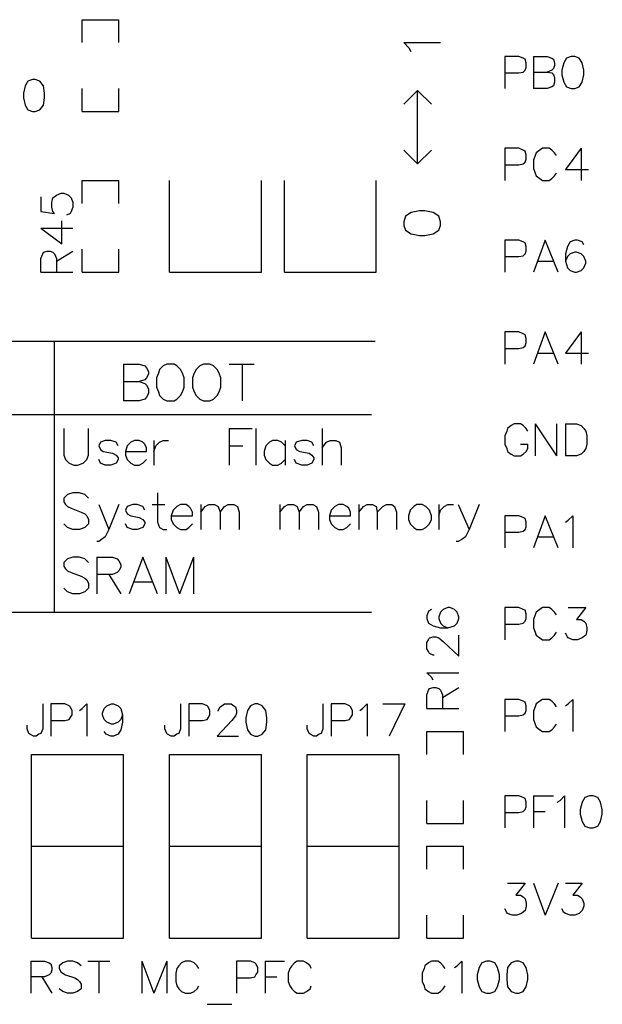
# Model space of a CAD drawing. Extents: x -0.24 to 4.91, y -0.23 to 6.58.
# Tile 16 of 24: x 2.64 to 3.27, y 2.33 to 3.4. Entities that reach past the tile are written whole.
import ezdxf

# ---------------------------------------------------------------- set-up
doc = ezdxf.new("R2010")
doc.units = 0
doc.layers.add('mb672d', color=1, linetype='CONTINUOUS')

msp = doc.modelspace()

# ---------------------------------------------------------------- linework, layer by layer
at = {"layer": 'mb672d', "color": 5}
for points in [[(2.705, 3.375), (2.705, 3.4), (2.745, 3.4)], [(2.745, 3.375), (2.745, 3.4)], [(3.063, 3.365), (3.061, 3.369), (3.055, 3.375), (3.095, 3.375)], [(3.165, 3.342), (3.18, 3.342), (3.185, 3.343), (3.187, 3.345), (3.188, 3.348), (3.188, 3.353), (3.187, 3.357), (3.185, 3.358), (3.18, 3.36), (3.165, 3.36), (3.165, 3.325)], [(3.196, 3.36), (3.196, 3.325)], [(3.196, 3.36), (3.211, 3.36), (3.216, 3.358), (3.218, 3.357), (3.219, 3.353), (3.219, 3.35), (3.218, 3.347), (3.216, 3.345), (3.211, 3.343)], [(3.237, 3.36), (3.232, 3.358), (3.229, 3.353), (3.227, 3.345), (3.227, 3.34), (3.229, 3.332), (3.232, 3.327), (3.237, 3.325), (3.241, 3.325), (3.246, 3.327), (3.249, 3.332), (3.251, 3.34), (3.251, 3.345), (3.249, 3.353), (3.246, 3.358), (3.241, 3.36), (3.237, 3.36)], [(2.651, 3.335), (2.646, 3.333), (2.643, 3.328), (2.641, 3.32), (2.641, 3.315), (2.643, 3.307), (2.646, 3.302), (2.651, 3.3), (2.654, 3.3), (2.659, 3.302), (2.663, 3.307), (2.664, 3.315), (2.664, 3.32), (2.663, 3.328), (2.659, 3.333), (2.654, 3.335), (2.651, 3.335)], [(3.196, 3.343), (3.211, 3.343), (3.216, 3.342), (3.218, 3.34), (3.219, 3.337), (3.219, 3.332), (3.218, 3.328), (3.216, 3.327), (3.211, 3.325), (3.196, 3.325)], [(2.705, 3.3), (2.705, 3.325)], [(2.745, 3.3), (2.745, 3.325)], [(3.055, 3.308), (3.07, 3.323), (3.085, 3.308)], [(3.07, 3.243), (3.07, 3.323)], [(2.705, 3.3), (2.745, 3.3)], [(3.165, 3.242), (3.18, 3.242), (3.185, 3.243), (3.187, 3.245), (3.188, 3.248), (3.188, 3.253), (3.187, 3.257), (3.185, 3.258), (3.18, 3.26), (3.165, 3.26), (3.165, 3.225)], [(3.221, 3.252), (3.219, 3.255), (3.216, 3.258), (3.213, 3.26), (3.206, 3.26), (3.203, 3.258), (3.199, 3.255), (3.198, 3.252), (3.196, 3.247), (3.196, 3.238), (3.198, 3.233), (3.199, 3.23), (3.203, 3.227), (3.206, 3.225), (3.213, 3.225), (3.216, 3.227), (3.219, 3.23), (3.221, 3.233)], [(3.248, 3.26), (3.231, 3.237), (3.256, 3.237)], [(3.248, 3.26), (3.248, 3.225)], [(3.055, 3.258), (3.07, 3.243), (3.085, 3.258)], [(2.705, 3.2), (2.705, 3.225), (2.745, 3.225)], [(2.745, 3.2), (2.745, 3.225)], [(2.8, 3.125), (2.8, 3.225)], [(2.9, 3.125), (2.9, 3.225)], [(2.925, 3.125), (2.925, 3.225)], [(3.025, 3.125), (3.025, 3.225)], [(2.66, 3.207), (2.66, 3.191), (2.675, 3.189), (2.673, 3.191), (2.672, 3.196), (2.672, 3.201), (2.673, 3.206), (2.677, 3.209), (2.682, 3.211), (2.685, 3.211), (2.69, 3.209), (2.693, 3.206), (2.695, 3.201), (2.695, 3.196), (2.693, 3.191), (2.692, 3.189), (2.688, 3.187)], [(3.055, 3.176), (3.057, 3.171), (3.063, 3.167), (3.072, 3.165), (3.078, 3.165), (3.087, 3.167), (3.093, 3.171), (3.095, 3.176), (3.095, 3.18), (3.093, 3.186), (3.087, 3.19), (3.078, 3.192), (3.072, 3.192), (3.063, 3.19), (3.057, 3.186), (3.055, 3.18), (3.055, 3.176)], [(2.66, 3.173), (2.683, 3.156), (2.683, 3.181)], [(2.66, 3.173), (2.695, 3.173)], [(3.165, 3.142), (3.18, 3.142), (3.185, 3.143), (3.187, 3.145), (3.188, 3.148), (3.188, 3.153), (3.187, 3.157), (3.185, 3.158), (3.18, 3.16), (3.165, 3.16), (3.165, 3.125)], [(3.223, 3.125), (3.209, 3.16), (3.196, 3.125)], [(3.251, 3.155), (3.249, 3.158), (3.244, 3.16), (3.241, 3.16), (3.236, 3.158), (3.233, 3.153), (3.231, 3.145), (3.231, 3.137), (3.233, 3.13), (3.236, 3.127), (3.241, 3.125), (3.243, 3.125), (3.248, 3.127), (3.251, 3.13), (3.253, 3.135), (3.253, 3.137), (3.251, 3.142), (3.248, 3.145), (3.243, 3.147), (3.241, 3.147), (3.236, 3.145), (3.233, 3.142), (3.231, 3.137)], [(2.66, 3.125), (2.66, 3.14), (2.662, 3.145), (2.663, 3.147), (2.667, 3.148), (2.67, 3.148), (2.673, 3.147), (2.675, 3.145), (2.677, 3.14), (2.677, 3.125)], [(2.677, 3.137), (2.695, 3.148)], [(2.705, 3.125), (2.705, 3.15)], [(2.745, 3.125), (2.745, 3.15)], [(3.201, 3.137), (3.218, 3.137)], [(2.66, 3.125), (2.695, 3.125)], [(2.705, 3.125), (2.745, 3.125)], [(2.8, 3.125), (2.9, 3.125)], [(2.925, 3.125), (3.025, 3.125)], [(3.165, 3.042), (3.18, 3.042), (3.185, 3.043), (3.187, 3.045), (3.188, 3.048), (3.188, 3.053), (3.187, 3.057), (3.185, 3.058), (3.18, 3.06), (3.165, 3.06), (3.165, 3.025)], [(3.223, 3.025), (3.209, 3.06), (3.196, 3.025)], [(3.248, 3.06), (3.231, 3.037), (3.256, 3.037)], [(3.248, 3.06), (3.248, 3.025)], [(2.425, 3.05), (3.024, 3.05)], [(2.675, 2.755), (2.675, 3.049)], [(3.201, 3.037), (3.218, 3.037)], [(2.75, 3.025), (2.75, 2.985)], [(2.75, 3.025), (2.767, 3.025), (2.773, 3.023), (2.775, 3.021), (2.777, 3.017), (2.777, 3.014), (2.775, 3.01), (2.773, 3.008), (2.767, 3.006)], [(2.797, 3.025), (2.793, 3.023), (2.789, 3.019), (2.788, 3.015), (2.786, 3.01), (2.786, 3), (2.788, 2.995), (2.789, 2.991), (2.793, 2.987), (2.797, 2.985), (2.805, 2.985), (2.808, 2.987), (2.812, 2.991), (2.814, 2.995), (2.816, 3), (2.816, 3.01), (2.814, 3.015), (2.812, 3.019), (2.808, 3.023), (2.805, 3.025), (2.797, 3.025)], [(2.837, 3.025), (2.833, 3.023), (2.829, 3.019), (2.827, 3.015), (2.825, 3.01), (2.825, 3), (2.827, 2.995), (2.829, 2.991), (2.833, 2.987), (2.837, 2.985), (2.844, 2.985), (2.848, 2.987), (2.852, 2.991), (2.854, 2.995), (2.856, 3), (2.856, 3.01), (2.854, 3.015), (2.852, 3.019), (2.848, 3.023), (2.844, 3.025), (2.837, 3.025)], [(2.865, 3.025), (2.892, 3.025)], [(2.879, 3.025), (2.879, 2.985)], [(2.75, 3.006), (2.767, 3.006), (2.773, 3.004), (2.775, 3.002), (2.777, 2.998), (2.777, 2.993), (2.775, 2.989), (2.773, 2.987), (2.767, 2.985), (2.75, 2.985)], [(2.425, 2.97), (3.02, 2.97)], [(3.19, 2.952), (3.188, 2.955), (3.185, 2.958), (3.182, 2.96), (3.175, 2.96), (3.172, 2.958), (3.168, 2.955), (3.167, 2.952), (3.165, 2.947), (3.165, 2.938), (3.167, 2.933), (3.168, 2.93), (3.172, 2.927), (3.175, 2.925), (3.182, 2.925), (3.185, 2.927), (3.188, 2.93), (3.19, 2.933), (3.19, 2.938)], [(3.198, 2.96), (3.198, 2.925)], [(3.198, 2.96), (3.221, 2.925)], [(3.221, 2.96), (3.221, 2.925)], [(3.231, 2.96), (3.231, 2.925)], [(3.231, 2.96), (3.243, 2.96), (3.248, 2.958), (3.251, 2.955), (3.253, 2.952), (3.254, 2.947), (3.254, 2.938), (3.253, 2.933), (3.251, 2.93), (3.248, 2.927), (3.243, 2.925), (3.231, 2.925)], [(2.685, 2.955), (2.685, 2.926), (2.687, 2.921), (2.691, 2.917), (2.696, 2.915), (2.7, 2.915), (2.706, 2.917), (2.71, 2.921), (2.712, 2.926), (2.712, 2.955)], [(2.865, 2.955), (2.865, 2.915)], [(2.865, 2.955), (2.89, 2.955)], [(2.894, 2.955), (2.894, 2.915)], [(2.966, 2.955), (2.966, 2.915)], [(2.744, 2.936), (2.742, 2.94), (2.736, 2.942), (2.73, 2.942), (2.725, 2.94), (2.723, 2.936), (2.725, 2.932), (2.728, 2.93), (2.738, 2.928), (2.742, 2.926), (2.744, 2.923), (2.744, 2.921), (2.742, 2.917), (2.736, 2.915), (2.73, 2.915), (2.725, 2.917), (2.723, 2.921)], [(2.752, 2.93), (2.775, 2.93), (2.775, 2.934), (2.773, 2.938), (2.771, 2.94), (2.767, 2.942), (2.762, 2.942), (2.758, 2.94), (2.754, 2.936), (2.752, 2.93), (2.752, 2.926), (2.754, 2.921), (2.758, 2.917), (2.762, 2.915), (2.767, 2.915), (2.771, 2.917), (2.775, 2.921)], [(2.783, 2.942), (2.783, 2.915)], [(2.783, 2.93), (2.785, 2.936), (2.789, 2.94), (2.793, 2.942), (2.799, 2.942)], [(2.926, 2.936), (2.922, 2.94), (2.918, 2.942), (2.912, 2.942), (2.909, 2.94), (2.905, 2.936), (2.903, 2.93), (2.903, 2.926), (2.905, 2.921), (2.909, 2.917), (2.912, 2.915), (2.918, 2.915), (2.922, 2.917), (2.926, 2.921)], [(2.926, 2.942), (2.926, 2.915)], [(2.957, 2.936), (2.955, 2.94), (2.95, 2.942), (2.944, 2.942), (2.938, 2.94), (2.936, 2.936), (2.938, 2.932), (2.942, 2.93), (2.952, 2.928), (2.955, 2.926), (2.957, 2.923), (2.957, 2.921), (2.955, 2.917), (2.95, 2.915), (2.944, 2.915), (2.938, 2.917), (2.936, 2.921)], [(2.966, 2.934), (2.971, 2.94), (2.975, 2.942), (2.981, 2.942), (2.985, 2.94), (2.987, 2.934), (2.987, 2.915)], [(3.182, 2.938), (3.19, 2.938)], [(2.865, 2.936), (2.88, 2.936)], [(2.712, 2.879), (2.708, 2.883), (2.702, 2.885), (2.695, 2.885), (2.689, 2.883), (2.685, 2.879), (2.685, 2.875), (2.687, 2.872), (2.689, 2.87), (2.693, 2.868), (2.704, 2.864), (2.708, 2.862), (2.71, 2.86), (2.712, 2.856), (2.712, 2.851), (2.708, 2.847), (2.702, 2.845), (2.695, 2.845), (2.689, 2.847), (2.685, 2.851)], [(2.787, 2.885), (2.787, 2.853), (2.789, 2.847), (2.793, 2.845), (2.797, 2.845)], [(2.745, 2.872), (2.734, 2.845), (2.73, 2.837), (2.726, 2.834), (2.723, 2.832), (2.721, 2.832)], [(2.723, 2.872), (2.734, 2.845)], [(2.773, 2.866), (2.771, 2.87), (2.765, 2.872), (2.76, 2.872), (2.754, 2.87), (2.752, 2.866), (2.754, 2.862), (2.758, 2.86), (2.767, 2.858), (2.771, 2.856), (2.773, 2.853), (2.773, 2.851), (2.771, 2.847), (2.765, 2.845), (2.76, 2.845), (2.754, 2.847), (2.752, 2.851)], [(2.781, 2.872), (2.795, 2.872)], [(2.802, 2.86), (2.825, 2.86), (2.825, 2.864), (2.823, 2.868), (2.821, 2.87), (2.818, 2.872), (2.812, 2.872), (2.808, 2.87), (2.804, 2.866), (2.802, 2.86), (2.802, 2.856), (2.804, 2.851), (2.808, 2.847), (2.812, 2.845), (2.818, 2.845), (2.821, 2.847), (2.825, 2.851)], [(2.834, 2.872), (2.834, 2.845)], [(2.834, 2.864), (2.839, 2.87), (2.843, 2.872), (2.849, 2.872), (2.853, 2.87), (2.855, 2.864), (2.855, 2.845)], [(2.855, 2.864), (2.86, 2.87), (2.864, 2.872), (2.87, 2.872), (2.874, 2.87), (2.876, 2.864), (2.876, 2.845)], [(2.92, 2.872), (2.92, 2.845)], [(2.92, 2.864), (2.925, 2.87), (2.929, 2.872), (2.935, 2.872), (2.939, 2.87), (2.941, 2.864), (2.941, 2.845)], [(2.941, 2.864), (2.946, 2.87), (2.95, 2.872), (2.956, 2.872), (2.96, 2.87), (2.962, 2.864), (2.962, 2.845)], [(2.974, 2.86), (2.997, 2.86), (2.997, 2.864), (2.995, 2.868), (2.993, 2.87), (2.989, 2.872), (2.984, 2.872), (2.98, 2.87), (2.976, 2.866), (2.974, 2.86), (2.974, 2.856), (2.976, 2.851), (2.98, 2.847), (2.984, 2.845), (2.989, 2.845), (2.993, 2.847), (2.997, 2.851)], [(3.006, 2.872), (3.006, 2.845)], [(3.006, 2.864), (3.011, 2.87), (3.015, 2.872), (3.021, 2.872), (3.025, 2.87), (3.026, 2.864), (3.026, 2.845)], [(3.026, 2.864), (3.032, 2.87), (3.036, 2.872), (3.042, 2.872), (3.045, 2.87), (3.047, 2.864), (3.047, 2.845)], [(3.069, 2.872), (3.066, 2.87), (3.062, 2.866), (3.06, 2.86), (3.06, 2.856), (3.062, 2.851), (3.066, 2.847), (3.069, 2.845), (3.075, 2.845), (3.079, 2.847), (3.083, 2.851), (3.085, 2.856), (3.085, 2.86), (3.083, 2.866), (3.079, 2.87), (3.075, 2.872), (3.069, 2.872)], [(3.093, 2.872), (3.093, 2.845)], [(3.093, 2.86), (3.095, 2.866), (3.099, 2.87), (3.103, 2.872), (3.109, 2.872)], [(3.137, 2.872), (3.126, 2.845), (3.122, 2.837), (3.118, 2.834), (3.114, 2.832), (3.112, 2.832)], [(3.114, 2.872), (3.126, 2.845)], [(3.165, 2.842), (3.18, 2.842), (3.185, 2.843), (3.187, 2.845), (3.188, 2.848), (3.188, 2.853), (3.187, 2.857), (3.185, 2.858), (3.18, 2.86), (3.165, 2.86), (3.165, 2.825)], [(3.223, 2.825), (3.209, 2.86), (3.196, 2.825)], [(3.231, 2.853), (3.234, 2.855), (3.239, 2.86), (3.239, 2.825)], [(3.201, 2.837), (3.218, 2.837)], [(2.712, 2.809), (2.708, 2.813), (2.702, 2.815), (2.695, 2.815), (2.689, 2.813), (2.685, 2.809), (2.685, 2.805), (2.687, 2.802), (2.689, 2.8), (2.693, 2.798), (2.704, 2.794), (2.708, 2.792), (2.71, 2.79), (2.712, 2.786), (2.712, 2.781), (2.708, 2.777), (2.702, 2.775), (2.695, 2.775), (2.689, 2.777), (2.685, 2.781)], [(2.721, 2.815), (2.721, 2.775)], [(2.721, 2.815), (2.738, 2.815), (2.743, 2.813), (2.745, 2.811), (2.747, 2.807), (2.747, 2.804), (2.745, 2.8), (2.743, 2.798), (2.738, 2.796), (2.721, 2.796)], [(2.787, 2.775), (2.771, 2.815), (2.756, 2.775)], [(2.796, 2.815), (2.796, 2.775)], [(2.796, 2.815), (2.811, 2.775)], [(2.826, 2.815), (2.811, 2.775)], [(2.826, 2.815), (2.826, 2.775)], [(2.734, 2.796), (2.747, 2.775)], [(2.762, 2.788), (2.781, 2.788)], [(3.085, 2.758), (3.082, 2.756), (3.08, 2.751), (3.08, 2.748), (3.082, 2.743), (3.087, 2.74), (3.095, 2.738), (3.103, 2.738), (3.11, 2.74), (3.113, 2.743), (3.115, 2.748), (3.115, 2.75), (3.113, 2.755), (3.11, 2.758), (3.105, 2.76), (3.103, 2.76), (3.098, 2.758), (3.095, 2.755), (3.093, 2.75), (3.093, 2.748), (3.095, 2.743), (3.098, 2.74), (3.103, 2.738)], [(3.165, 2.742), (3.18, 2.742), (3.185, 2.743), (3.187, 2.745), (3.188, 2.748), (3.188, 2.753), (3.187, 2.757), (3.185, 2.758), (3.18, 2.76), (3.165, 2.76), (3.165, 2.725)], [(3.221, 2.752), (3.219, 2.755), (3.216, 2.758), (3.213, 2.76), (3.206, 2.76), (3.203, 2.758), (3.199, 2.755), (3.198, 2.752), (3.196, 2.747), (3.196, 2.738), (3.198, 2.733), (3.199, 2.73), (3.203, 2.727), (3.206, 2.725), (3.213, 2.725), (3.216, 2.727), (3.219, 2.73), (3.221, 2.733)], [(3.234, 2.76), (3.253, 2.76), (3.243, 2.747), (3.248, 2.747), (3.251, 2.745), (3.253, 2.743), (3.254, 2.738), (3.254, 2.735), (3.253, 2.73), (3.249, 2.727), (3.244, 2.725), (3.239, 2.725), (3.234, 2.727), (3.233, 2.728), (3.231, 2.732)], [(2.425, 2.755), (3.02, 2.755)], [(3.088, 2.708), (3.087, 2.708), (3.083, 2.71), (3.082, 2.712), (3.08, 2.715), (3.08, 2.722), (3.082, 2.725), (3.083, 2.727), (3.087, 2.728), (3.09, 2.728), (3.093, 2.727), (3.098, 2.723), (3.115, 2.707), (3.115, 2.73)], [(3.087, 2.681), (3.085, 2.684), (3.08, 2.689), (3.115, 2.689)], [(3.08, 2.65), (3.08, 2.665), (3.082, 2.67), (3.083, 2.672), (3.087, 2.673), (3.09, 2.673), (3.093, 2.672), (3.095, 2.67), (3.097, 2.665), (3.097, 2.65)], [(3.097, 2.662), (3.115, 2.673)], [(3.165, 2.642), (3.18, 2.642), (3.185, 2.643), (3.187, 2.645), (3.188, 2.648), (3.188, 2.653), (3.187, 2.657), (3.185, 2.658), (3.18, 2.66), (3.165, 2.66), (3.165, 2.625)], [(3.221, 2.652), (3.219, 2.655), (3.216, 2.658), (3.213, 2.66), (3.206, 2.66), (3.203, 2.658), (3.199, 2.655), (3.198, 2.652), (3.196, 2.647), (3.196, 2.638), (3.198, 2.633), (3.199, 2.63), (3.203, 2.627), (3.206, 2.625), (3.213, 2.625), (3.216, 2.627), (3.219, 2.63), (3.221, 2.633)], [(3.231, 2.653), (3.234, 2.655), (3.239, 2.66), (3.239, 2.625)], [(2.662, 2.655), (2.662, 2.628), (2.66, 2.623), (2.658, 2.622), (2.655, 2.62), (2.652, 2.62), (2.648, 2.622), (2.647, 2.623), (2.645, 2.628), (2.645, 2.632)], [(2.671, 2.637), (2.686, 2.637), (2.691, 2.638), (2.692, 2.64), (2.694, 2.643), (2.694, 2.648), (2.692, 2.652), (2.691, 2.653), (2.686, 2.655), (2.671, 2.655), (2.671, 2.62)], [(2.702, 2.648), (2.705, 2.65), (2.71, 2.655), (2.71, 2.62)], [(2.749, 2.643), (2.747, 2.638), (2.744, 2.635), (2.739, 2.633), (2.737, 2.633), (2.732, 2.635), (2.729, 2.638), (2.727, 2.643), (2.727, 2.645), (2.729, 2.65), (2.732, 2.653), (2.737, 2.655), (2.739, 2.655), (2.744, 2.653), (2.747, 2.65), (2.749, 2.643), (2.749, 2.635), (2.747, 2.627), (2.744, 2.622), (2.739, 2.62), (2.736, 2.62), (2.731, 2.622), (2.729, 2.625)], [(2.812, 2.655), (2.812, 2.628), (2.81, 2.623), (2.808, 2.622), (2.805, 2.62), (2.802, 2.62), (2.798, 2.622), (2.797, 2.623), (2.795, 2.628), (2.795, 2.632)], [(2.821, 2.637), (2.836, 2.637), (2.841, 2.638), (2.842, 2.64), (2.844, 2.643), (2.844, 2.648), (2.842, 2.652), (2.841, 2.653), (2.836, 2.655), (2.821, 2.655), (2.821, 2.62)], [(2.853, 2.647), (2.853, 2.648), (2.855, 2.652), (2.857, 2.653), (2.86, 2.655), (2.867, 2.655), (2.87, 2.653), (2.872, 2.652), (2.873, 2.648), (2.873, 2.645), (2.872, 2.642), (2.868, 2.637), (2.852, 2.62), (2.875, 2.62)], [(2.893, 2.655), (2.888, 2.653), (2.885, 2.648), (2.883, 2.64), (2.883, 2.635), (2.885, 2.627), (2.888, 2.622), (2.893, 2.62), (2.896, 2.62), (2.901, 2.622), (2.905, 2.627), (2.906, 2.635), (2.906, 2.64), (2.905, 2.648), (2.901, 2.653), (2.896, 2.655), (2.893, 2.655)], [(2.967, 2.655), (2.967, 2.628), (2.965, 2.623), (2.963, 2.622), (2.96, 2.62), (2.957, 2.62), (2.953, 2.622), (2.952, 2.623), (2.95, 2.628), (2.95, 2.632)], [(2.976, 2.637), (2.991, 2.637), (2.996, 2.638), (2.997, 2.64), (2.999, 2.643), (2.999, 2.648), (2.997, 2.652), (2.996, 2.653), (2.991, 2.655), (2.976, 2.655), (2.976, 2.62)], [(3.007, 2.648), (3.01, 2.65), (3.015, 2.655), (3.015, 2.62)], [(3.032, 2.655), (3.056, 2.655)], [(3.056, 2.655), (3.039, 2.62)], [(3.08, 2.65), (3.115, 2.65)], [(3.08, 2.6), (3.08, 2.625), (3.12, 2.625)], [(3.12, 2.6), (3.12, 2.625)], [(2.65, 2.4), (2.65, 2.6)], [(2.65, 2.4), (2.75, 2.4), (2.75, 2.6)], [(2.65, 2.6), (2.75, 2.6)], [(2.8, 2.4), (2.8, 2.6), (2.9, 2.6)], [(2.9, 2.4), (2.9, 2.6)], [(2.95, 2.6), (3.05, 2.6)], [(2.95, 2.4), (2.95, 2.6)], [(3.05, 2.4), (3.05, 2.6)], [(3.165, 2.537), (3.18, 2.537), (3.185, 2.538), (3.187, 2.54), (3.188, 2.543), (3.188, 2.548), (3.187, 2.552), (3.185, 2.553), (3.18, 2.555), (3.165, 2.555), (3.165, 2.52)], [(3.196, 2.555), (3.196, 2.52)], [(3.196, 2.555), (3.218, 2.555)], [(3.222, 2.548), (3.225, 2.55), (3.23, 2.555), (3.23, 2.52)], [(3.257, 2.555), (3.252, 2.553), (3.249, 2.548), (3.247, 2.54), (3.247, 2.535), (3.249, 2.527), (3.252, 2.522), (3.257, 2.52), (3.261, 2.52), (3.266, 2.522), (3.269, 2.527), (3.271, 2.535), (3.271, 2.54), (3.269, 2.548), (3.266, 2.553), (3.261, 2.555), (3.257, 2.555)], [(3.08, 2.525), (3.08, 2.55)], [(3.12, 2.525), (3.12, 2.55)], [(3.196, 2.538), (3.209, 2.538)], [(3.08, 2.525), (3.12, 2.525)], [(2.65, 2.5), (2.75, 2.5)], [(2.8, 2.5), (2.9, 2.5)], [(2.95, 2.5), (3.05, 2.5)], [(3.08, 2.5), (3.12, 2.5)], [(3.08, 2.475), (3.08, 2.5)], [(3.12, 2.475), (3.12, 2.5)], [(3.168, 2.46), (3.187, 2.46), (3.177, 2.447), (3.182, 2.447), (3.185, 2.445), (3.187, 2.443), (3.188, 2.438), (3.188, 2.435), (3.187, 2.43), (3.183, 2.427), (3.178, 2.425), (3.173, 2.425), (3.168, 2.427), (3.167, 2.428), (3.165, 2.432)], [(3.196, 2.46), (3.209, 2.425)], [(3.223, 2.46), (3.209, 2.425)], [(3.231, 2.46), (3.249, 2.46), (3.239, 2.447), (3.244, 2.447), (3.247, 2.445), (3.249, 2.443), (3.251, 2.438), (3.251, 2.435), (3.249, 2.43), (3.246, 2.427), (3.241, 2.425), (3.236, 2.425), (3.231, 2.427), (3.229, 2.428), (3.227, 2.432)], [(3.08, 2.4), (3.08, 2.425)], [(3.08, 2.4), (3.12, 2.4), (3.12, 2.425)], [(2.8, 2.4), (2.9, 2.4)], [(2.95, 2.4), (3.05, 2.4)], [(2.649, 2.375), (2.649, 2.34)], [(2.649, 2.375), (2.664, 2.375), (2.669, 2.373), (2.671, 2.372), (2.672, 2.368), (2.672, 2.365), (2.671, 2.362), (2.669, 2.36), (2.664, 2.358), (2.649, 2.358)], [(2.704, 2.37), (2.7, 2.373), (2.695, 2.375), (2.689, 2.375), (2.684, 2.373), (2.68, 2.37), (2.68, 2.367), (2.682, 2.363), (2.684, 2.362), (2.687, 2.36), (2.697, 2.357), (2.7, 2.355), (2.702, 2.353), (2.704, 2.35), (2.704, 2.345), (2.7, 2.342), (2.695, 2.34), (2.689, 2.34), (2.684, 2.342), (2.68, 2.345)], [(2.711, 2.375), (2.735, 2.375)], [(2.723, 2.375), (2.723, 2.34)], [(2.77, 2.375), (2.77, 2.34)], [(2.77, 2.375), (2.783, 2.34)], [(2.797, 2.375), (2.783, 2.34)], [(2.797, 2.375), (2.797, 2.34)], [(2.832, 2.367), (2.83, 2.37), (2.827, 2.373), (2.823, 2.375), (2.817, 2.375), (2.813, 2.373), (2.81, 2.37), (2.808, 2.367), (2.807, 2.362), (2.807, 2.353), (2.808, 2.348), (2.81, 2.345), (2.813, 2.342), (2.817, 2.34), (2.823, 2.34), (2.827, 2.342), (2.83, 2.345), (2.832, 2.348)], [(2.873, 2.357), (2.888, 2.357), (2.893, 2.358), (2.894, 2.36), (2.896, 2.363), (2.896, 2.368), (2.894, 2.372), (2.893, 2.373), (2.888, 2.375), (2.873, 2.375), (2.873, 2.34)], [(2.904, 2.375), (2.904, 2.34)], [(2.904, 2.375), (2.925, 2.375)], [(2.954, 2.367), (2.953, 2.37), (2.949, 2.373), (2.946, 2.375), (2.939, 2.375), (2.936, 2.373), (2.933, 2.37), (2.931, 2.367), (2.929, 2.362), (2.929, 2.353), (2.931, 2.348), (2.933, 2.345), (2.936, 2.342), (2.939, 2.34), (2.946, 2.34), (2.949, 2.342), (2.953, 2.345), (2.954, 2.348)], [(3.1, 2.367), (3.098, 2.37), (3.095, 2.373), (3.092, 2.375), (3.085, 2.375), (3.082, 2.373), (3.078, 2.37), (3.077, 2.367), (3.075, 2.362), (3.075, 2.353), (3.077, 2.348), (3.078, 2.345), (3.082, 2.342), (3.085, 2.34), (3.092, 2.34), (3.095, 2.342), (3.098, 2.345), (3.1, 2.348)], [(3.11, 2.368), (3.113, 2.37), (3.118, 2.375), (3.118, 2.34)], [(3.145, 2.375), (3.14, 2.373), (3.137, 2.368), (3.135, 2.36), (3.135, 2.355), (3.137, 2.347), (3.14, 2.342), (3.145, 2.34), (3.149, 2.34), (3.154, 2.342), (3.157, 2.347), (3.159, 2.355), (3.159, 2.36), (3.157, 2.368), (3.154, 2.373), (3.149, 2.375), (3.145, 2.375)], [(3.177, 2.375), (3.172, 2.373), (3.168, 2.368), (3.167, 2.36), (3.167, 2.355), (3.168, 2.347), (3.172, 2.342), (3.177, 2.34), (3.18, 2.34), (3.185, 2.342), (3.188, 2.347), (3.19, 2.355), (3.19, 2.36), (3.188, 2.368), (3.185, 2.373), (3.18, 2.375), (3.177, 2.375)], [(2.661, 2.358), (2.672, 2.34)], [(2.904, 2.358), (2.917, 2.358)], [(2.841, 2.328), (2.868, 2.328)]]:
    msp.add_lwpolyline(points, dxfattribs=at)

doc.saveas('drawing.dxf')
